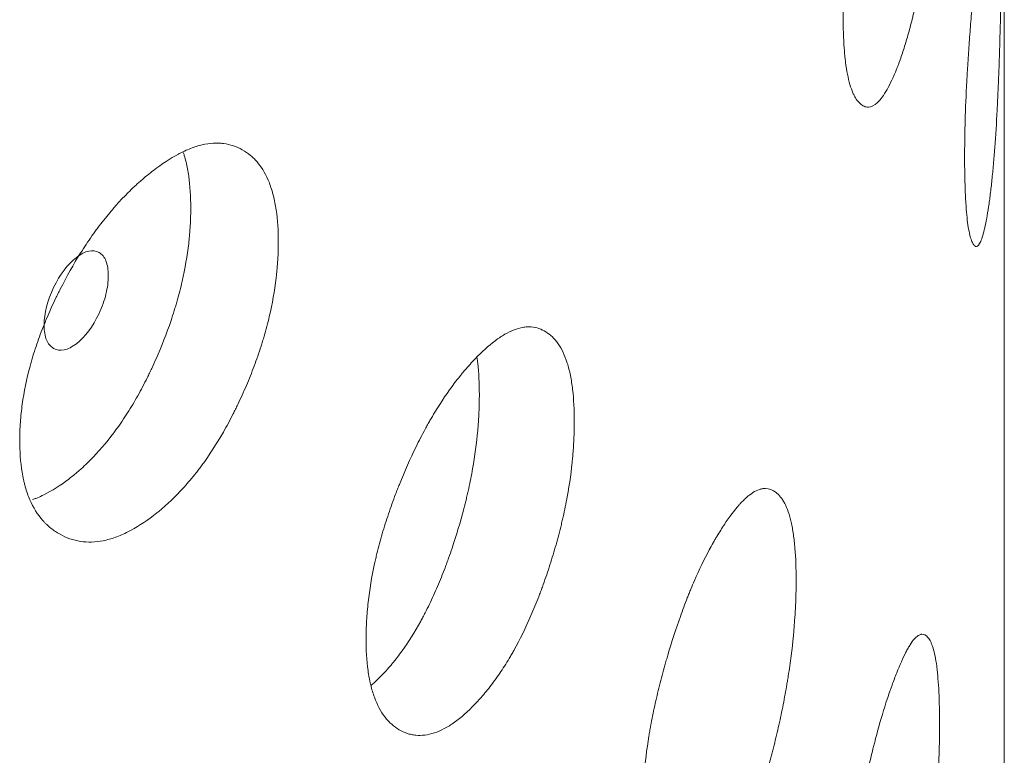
# Model space of a CAD drawing. Header units: millimetres. Extents: x 4 to 1188, y 1 to 840.
# Tile 162 of 197: x 1001.49 to 1004.15, y 228.04 to 230.03. Entities that reach past the tile are written whole.
import ezdxf

# ---------------------------------------------------------------- set-up
doc = ezdxf.new("R2010")
doc.units = ezdxf.units.MM
doc.layers.add('1', color=7, linetype='Continuous')

msp = doc.modelspace()

# ---------------------------------------------------------------- linework, layer by layer
at = {"layer": '1', "color": 154, "linetype": 'Continuous', "lineweight": 13}
msp.add_line((1004.1489, 128.8482), (1004.1489, 243.2743), dxfattribs=at)
for points, knots in [([(1003.9739, 230.6928), (1003.9739, 230.6909), (1003.9739, 230.6889), (1003.9739, 230.685), (1003.9738, 230.6791), (1003.9737, 230.6652), (1003.9735, 230.6449), (1003.9731, 230.6282), (1003.9727, 230.6155), (1003.9726, 230.6112), (1003.9723, 230.6027), (1003.9722, 230.5984), (1003.9708, 230.5596), (1003.9689, 230.5241), (1003.9649, 230.4692), (1003.9634, 230.4507), (1003.9613, 230.4271), (1003.9609, 230.4224), (1003.96, 230.4129), (1003.9587, 230.3987), (1003.9572, 230.3846), (1003.9542, 230.3564), (1003.9521, 230.3377), (1003.9487, 230.3097), (1003.9475, 230.3004), (1003.9451, 230.2819), (1003.9438, 230.2726), (1003.9412, 230.2541), (1003.9399, 230.2449), (1003.9379, 230.2311), (1003.9372, 230.2265), (1003.9358, 230.2173), (1003.9351, 230.2128), (1003.9316, 230.1902), (1003.9286, 230.1724), (1003.9194, 230.1203), (1003.9127, 230.0871), (1003.9045, 230.0515), (1003.9036, 230.0476), (1003.9018, 230.0399), (1003.899, 230.0284), (1003.8962, 230.0173), (1003.8905, 229.9956), (1003.8866, 229.9818), (1003.8786, 229.9555), (1003.8746, 229.943), (1003.8684, 229.9251), (1003.8663, 229.9193), (1003.8632, 229.9108), (1003.8621, 229.908), (1003.86, 229.9025), (1003.8589, 229.8998), (1003.8493, 229.8758), (1003.8407, 229.8572), (1003.8277, 229.8343), (1003.8233, 229.8275), (1003.8146, 229.8156), (1003.8103, 229.8107), (1003.7976, 229.7988), (1003.7873, 229.7937), (1003.7776, 229.7944), (1003.7737, 229.7951), (1003.7718, 229.7957), (1003.7662, 229.7981), (1003.7625, 229.8006), (1003.7555, 229.8071), (1003.7522, 229.8111), (1003.7473, 229.8184), (1003.7449, 229.8224), (1003.7427, 229.8268), (1003.7412, 229.8299), (1003.7404, 229.8315), (1003.7339, 229.8465), (1003.729, 229.8631), (1003.7231, 229.8932), (1003.7209, 229.9068), (1003.7191, 229.9218), (1003.7185, 229.9279), (1003.7181, 229.931), (1003.7172, 229.9405), (1003.7167, 229.947), (1003.7143, 229.9801), (1003.7132, 230.0163), (1003.7135, 230.0556), (1003.7138, 230.0716), (1003.7139, 230.0797), (1003.7147, 230.1044), (1003.7154, 230.1211), (1003.7183, 230.1723), (1003.7213, 230.2077), (1003.7258, 230.2493), (1003.7263, 230.2539), (1003.7274, 230.2632), (1003.7291, 230.2771), (1003.7308, 230.291), (1003.7345, 230.3189), (1003.7372, 230.3374), (1003.7429, 230.3745), (1003.746, 230.393), (1003.7508, 230.4209), (1003.7525, 230.4301), (1003.755, 230.4441), (1003.7559, 230.4487), (1003.7576, 230.458), (1003.7585, 230.4626), (1003.7664, 230.5039), (1003.7739, 230.5397), (1003.7857, 230.5916), (1003.7898, 230.6087), (1003.795, 230.6295), (1003.796, 230.6337), (1003.7981, 230.6419), (1003.7992, 230.646), (1003.8023, 230.658), (1003.8044, 230.6659), (1003.815, 230.7047), (1003.8236, 230.7332), (1003.8345, 230.7661), (1003.8377, 230.7757), (1003.841, 230.7851), (1003.8432, 230.7912), (1003.8443, 230.7943), (1003.8497, 230.8092), (1003.854, 230.8205), (1003.8666, 230.8523), (1003.8749, 230.871), (1003.8839, 230.8884), (1003.8849, 230.8903), (1003.8869, 230.894), (1003.8899, 230.8993), (1003.8966, 230.9105), (1003.9058, 230.923), (1003.9144, 230.9308), (1003.9202, 230.9338), (1003.9226, 230.9346), (1003.9242, 230.935), (1003.9249, 230.9351), (1003.9319, 230.9358), (1003.9375, 230.9327), (1003.9452, 230.9234), (1003.9476, 230.9196), (1003.9505, 230.9136), (1003.9511, 230.9124), (1003.9522, 230.9098), (1003.9538, 230.9057), (1003.9554, 230.9012), (1003.9603, 230.8851), (1003.9636, 230.8688), (1003.9669, 230.8437), (1003.9675, 230.8384), (1003.9687, 230.8275), (1003.9692, 230.8218), (1003.9707, 230.8043), (1003.9714, 230.7918), (1003.9733, 230.7527), (1003.9739, 230.7239), (1003.9739, 230.6928)], [0, 0, 0, 0, 0.001953, 0.001953, 0.003906, 0.007813, 0.015625, 0.023438, 0.023438, 0.027344, 0.027344, 0.03125, 0.03125, 0.0625, 0.0625, 0.078125, 0.078125, 0.082031, 0.082031, 0.085938, 0.09375, 0.09375, 0.109375, 0.109375, 0.117188, 0.117188, 0.125, 0.125, 0.132813, 0.132813, 0.136719, 0.136719, 0.140625, 0.140625, 0.15625, 0.15625, 0.1875, 0.1875, 0.191406, 0.191406, 0.195313, 0.203125, 0.203125, 0.21875, 0.21875, 0.234375, 0.234375, 0.242188, 0.242188, 0.246094, 0.246094, 0.25, 0.25, 0.28125, 0.28125, 0.296875, 0.296875, 0.3125, 0.3125, 0.34375, 0.351563, 0.351563, 0.359375, 0.359375, 0.375, 0.375, 0.390625, 0.390625, 0.398438, 0.402344, 0.402344, 0.40625, 0.40625, 0.4375, 0.4375, 0.453125, 0.457031, 0.457031, 0.460938, 0.460938, 0.46875, 0.46875, 0.5, 0.507813, 0.507813, 0.515625, 0.515625, 0.53125, 0.53125, 0.5625, 0.5625, 0.566406, 0.566406, 0.570313, 0.578125, 0.578125, 0.59375, 0.59375, 0.609375, 0.609375, 0.617188, 0.617188, 0.621094, 0.621094, 0.625, 0.625, 0.65625, 0.65625, 0.671875, 0.671875, 0.675781, 0.675781, 0.679688, 0.679688, 0.6875, 0.6875, 0.71875, 0.71875, 0.726563, 0.730469, 0.730469, 0.734375, 0.734375, 0.75, 0.75, 0.78125, 0.78125, 0.785156, 0.785156, 0.789063, 0.796875, 0.8125, 0.828125, 0.835938, 0.839844, 0.839844, 0.84375, 0.84375, 0.875, 0.875, 0.890625, 0.890625, 0.894531, 0.894531, 0.898438, 0.90625, 0.90625, 0.9375, 0.9375, 0.945313, 0.945313, 0.953125, 0.953125, 0.96875, 0.96875, 1, 1, 1, 1]), ([(1004.1418, 230.3265), (1004.1418, 230.3246), (1004.1418, 230.3226), (1004.1418, 230.3187), (1004.1417, 230.3128), (1004.1417, 230.2989), (1004.1417, 230.2786), (1004.1416, 230.2618), (1004.1415, 230.2491), (1004.1415, 230.2449), (1004.1414, 230.2363), (1004.1414, 230.232), (1004.1411, 230.1932), (1004.1407, 230.1575), (1004.1398, 230.1025), (1004.1395, 230.0838), (1004.139, 230.0602), (1004.1389, 230.0554), (1004.1387, 230.0459), (1004.1384, 230.0316), (1004.1381, 230.0174), (1004.1373, 229.9891), (1004.1368, 229.9703), (1004.136, 229.9421), (1004.1356, 229.9328), (1004.135, 229.9141), (1004.1347, 229.9048), (1004.134, 229.8862), (1004.1336, 229.8769), (1004.1331, 229.8629), (1004.1329, 229.8583), (1004.1325, 229.8491), (1004.1323, 229.8445), (1004.1313, 229.8217), (1004.1305, 229.8038), (1004.1277, 229.7512), (1004.1257, 229.7176), (1004.123, 229.6816), (1004.1227, 229.6777), (1004.1221, 229.6698), (1004.1212, 229.6582), (1004.1202, 229.647), (1004.1183, 229.625), (1004.1169, 229.611), (1004.1141, 229.5842), (1004.1126, 229.5715), (1004.1103, 229.5533), (1004.1096, 229.5473), (1004.1084, 229.5387), (1004.108, 229.5358), (1004.1072, 229.5302), (1004.1068, 229.5274), (1004.1031, 229.5028), (1004.0996, 229.4838), (1004.0943, 229.4601), (1004.0925, 229.4531), (1004.0888, 229.4407), (1004.0869, 229.4355), (1004.0814, 229.4229), (1004.0768, 229.4172), (1004.0724, 229.4173), (1004.0706, 229.4178), (1004.0697, 229.4183), (1004.0671, 229.4204), (1004.0654, 229.4226), (1004.0621, 229.4287), (1004.0605, 229.4325), (1004.0582, 229.4395), (1004.0571, 229.4434), (1004.056, 229.4477), (1004.0553, 229.4507), (1004.0549, 229.4523), (1004.0518, 229.4668), (1004.0494, 229.4832), (1004.0464, 229.5129), (1004.0454, 229.5264), (1004.0445, 229.5413), (1004.0442, 229.5473), (1004.044, 229.5504), (1004.0435, 229.5598), (1004.0433, 229.5663), (1004.0421, 229.5993), (1004.0415, 229.6354), (1004.0417, 229.6747), (1004.0418, 229.6907), (1004.0419, 229.6989), (1004.0423, 229.7235), (1004.0426, 229.7403), (1004.0441, 229.7917), (1004.0456, 229.8273), (1004.0478, 229.8691), (1004.0481, 229.8738), (1004.0486, 229.8832), (1004.0494, 229.8972), (1004.0503, 229.9112), (1004.0521, 229.9392), (1004.0534, 229.9579), (1004.0561, 229.9954), (1004.0576, 230.0141), (1004.0599, 230.0422), (1004.0607, 230.0516), (1004.0619, 230.0657), (1004.0623, 230.0703), (1004.0631, 230.0797), (1004.0635, 230.0844), (1004.0673, 230.1262), (1004.0707, 230.1624), (1004.0761, 230.2151), (1004.0779, 230.2323), (1004.0802, 230.2535), (1004.0807, 230.2577), (1004.0816, 230.266), (1004.0821, 230.2702), (1004.0835, 230.2824), (1004.0844, 230.2904), (1004.089, 230.3298), (1004.0926, 230.3588), (1004.0971, 230.3923), (1004.0984, 230.4021), (1004.0997, 230.4117), (1004.1006, 230.4179), (1004.101, 230.421), (1004.1032, 230.4363), (1004.1048, 230.4478), (1004.1097, 230.4804), (1004.1128, 230.4995), (1004.116, 230.5174), (1004.1163, 230.5194), (1004.117, 230.5232), (1004.1181, 230.5286), (1004.1204, 230.5402), (1004.1235, 230.5532), (1004.1262, 230.5615), (1004.128, 230.5648), (1004.1287, 230.5657), (1004.1292, 230.5661), (1004.1294, 230.5663), (1004.1315, 230.5674), (1004.133, 230.5646), (1004.1351, 230.5557), (1004.1357, 230.5519), (1004.1364, 230.5461), (1004.1366, 230.5449), (1004.1368, 230.5424), (1004.1373, 230.5384), (1004.1376, 230.534), (1004.1388, 230.5181), (1004.1396, 230.5019), (1004.1403, 230.477), (1004.1404, 230.4718), (1004.1407, 230.4609), (1004.1408, 230.4552), (1004.1411, 230.4378), (1004.1413, 230.4254), (1004.1416, 230.3863), (1004.1418, 230.3576), (1004.1418, 230.3265)], [0, 0, 0, 0, 0.001953, 0.001953, 0.003906, 0.007812, 0.015625, 0.023437, 0.023437, 0.027344, 0.027344, 0.03125, 0.03125, 0.0625, 0.0625, 0.078125, 0.078125, 0.082031, 0.082031, 0.085937, 0.09375, 0.09375, 0.109375, 0.109375, 0.117187, 0.117187, 0.125, 0.125, 0.132812, 0.132812, 0.136719, 0.136719, 0.140625, 0.140625, 0.15625, 0.15625, 0.1875, 0.1875, 0.191406, 0.191406, 0.195312, 0.203125, 0.203125, 0.21875, 0.21875, 0.234375, 0.234375, 0.242187, 0.242187, 0.246094, 0.246094, 0.25, 0.25, 0.28125, 0.28125, 0.296875, 0.296875, 0.3125, 0.3125, 0.34375, 0.351562, 0.351562, 0.359375, 0.359375, 0.375, 0.375, 0.390625, 0.390625, 0.398437, 0.402344, 0.402344, 0.40625, 0.40625, 0.4375, 0.4375, 0.453125, 0.457031, 0.457031, 0.460937, 0.460937, 0.46875, 0.46875, 0.5, 0.507812, 0.507812, 0.515625, 0.515625, 0.53125, 0.53125, 0.5625, 0.5625, 0.566406, 0.566406, 0.570312, 0.578125, 0.578125, 0.59375, 0.59375, 0.609375, 0.609375, 0.617187, 0.617187, 0.621094, 0.621094, 0.625, 0.625, 0.65625, 0.65625, 0.671875, 0.671875, 0.675781, 0.675781, 0.679687, 0.679687, 0.6875, 0.6875, 0.71875, 0.71875, 0.726562, 0.730469, 0.730469, 0.734375, 0.734375, 0.75, 0.75, 0.78125, 0.78125, 0.785156, 0.785156, 0.789062, 0.796875, 0.8125, 0.828125, 0.835937, 0.839844, 0.839844, 0.84375, 0.84375, 0.875, 0.875, 0.890625, 0.890625, 0.894531, 0.894531, 0.898437, 0.90625, 0.90625, 0.9375, 0.9375, 0.945312, 0.945312, 0.953125, 0.953125, 0.96875, 0.96875, 1, 1, 1, 1]), ([(1002.1866, 229.4295), (1002.1866, 229.4275), (1002.1866, 229.4256), (1002.1866, 229.4216), (1002.1866, 229.4157), (1002.1862, 229.4019), (1002.1854, 229.3817), (1002.1841, 229.3652), (1002.183, 229.3527), (1002.1826, 229.3485), (1002.1817, 229.3401), (1002.1813, 229.3359), (1002.1767, 229.2979), (1002.1706, 229.2633), (1002.1581, 229.2105), (1002.1534, 229.1926), (1002.1469, 229.1702), (1002.1455, 229.1656), (1002.1428, 229.1566), (1002.1385, 229.1431), (1002.1341, 229.1297), (1002.1248, 229.103), (1002.1182, 229.0854), (1002.1077, 229.0591), (1002.104, 229.0504), (1002.0967, 229.0331), (1002.0929, 229.0244), (1002.0851, 229.0072), (1002.0811, 228.9986), (1002.075, 228.9858), (1002.0729, 228.9816), (1002.0688, 228.9731), (1002.0667, 228.9689), (1002.0561, 228.948), (1002.0473, 228.9317), (1002.0201, 228.8841), (1002.0008, 228.8541), (1001.9774, 228.8224), (1001.9748, 228.8189), (1001.9696, 228.812), (1001.9617, 228.8018), (1001.9537, 228.7921), (1001.9377, 228.7731), (1001.9269, 228.7611), (1001.9049, 228.7385), (1001.8938, 228.7278), (1001.8769, 228.7128), (1001.8713, 228.7079), (1001.8627, 228.7008), (1001.8599, 228.6985), (1001.8541, 228.694), (1001.8513, 228.6917), (1001.8256, 228.6721), (1001.8028, 228.6574), (1001.7689, 228.6402), (1001.7576, 228.6353), (1001.7351, 228.6273), (1001.7241, 228.6242), (1001.6918, 228.6179), (1001.6662, 228.6172), (1001.642, 228.622), (1001.6325, 228.6244), (1001.6278, 228.6258), (1001.6139, 228.6307), (1001.6051, 228.6347), (1001.5881, 228.6441), (1001.5799, 228.6495), (1001.5682, 228.6589), (1001.5625, 228.6638), (1001.5571, 228.6692), (1001.5535, 228.673), (1001.5517, 228.6749), (1001.5361, 228.6926), (1001.5244, 228.7112), (1001.5104, 228.7438), (1001.5053, 228.7583), (1001.5011, 228.774), (1001.4995, 228.7804), (1001.4987, 228.7836), (1001.4966, 228.7935), (1001.4953, 228.8002), (1001.4897, 228.8343), (1001.4871, 228.8709), (1001.4879, 228.9101), (1001.4885, 228.926), (1001.4889, 228.9341), (1001.4906, 228.9584), (1001.4923, 228.9748), (1001.4992, 229.0248), (1001.5061, 229.059), (1001.5169, 229.0987), (1001.5181, 229.1031), (1001.5207, 229.112), (1001.5246, 229.1252), (1001.5288, 229.1384), (1001.5376, 229.1647), (1001.544, 229.1821), (1001.5577, 229.2168), (1001.565, 229.2341), (1001.5767, 229.2599), (1001.5807, 229.2684), (1001.5869, 229.2813), (1001.589, 229.2856), (1001.5932, 229.2941), (1001.5953, 229.2983), (1001.6146, 229.3364), (1001.6328, 229.369), (1001.6622, 229.4158), (1001.6723, 229.4311), (1001.6854, 229.4498), (1001.688, 229.4534), (1001.6933, 229.4607), (1001.696, 229.4644), (1001.7039, 229.4751), (1001.7093, 229.482), (1001.7362, 229.5162), (1001.7583, 229.5409), (1001.7865, 229.569), (1001.7951, 229.5772), (1001.8036, 229.5851), (1001.8094, 229.5903), (1001.8122, 229.5928), (1001.8266, 229.6054), (1001.838, 229.6147), (1001.8721, 229.6408), (1001.8945, 229.6557), (1001.9196, 229.6689), (1001.9223, 229.6704), (1001.9278, 229.6731), (1001.9361, 229.6771), (1001.9549, 229.6851), (1001.981, 229.6933), (1002.0058, 229.697), (1002.0225, 229.6972), (1002.0296, 229.6968), (1002.0342, 229.6965), (1002.0365, 229.6962), (1002.0571, 229.6935), (1002.0739, 229.6877), (1002.0971, 229.6746), (1002.1045, 229.6695), (1002.1134, 229.6621), (1002.1151, 229.6606), (1002.1185, 229.6574), (1002.1236, 229.6525), (1002.1284, 229.6473), (1002.1437, 229.6286), (1002.1541, 229.6106), (1002.1645, 229.5839), (1002.1664, 229.5783), (1002.1701, 229.5668), (1002.1718, 229.5608), (1002.1764, 229.5425), (1002.1789, 229.5297), (1002.1848, 229.4896), (1002.1866, 229.4605), (1002.1866, 229.4295)], [0, 0, 0, 0, 0.001953, 0.001953, 0.003906, 0.007812, 0.015625, 0.023437, 0.023437, 0.027344, 0.027344, 0.03125, 0.03125, 0.0625, 0.0625, 0.078125, 0.078125, 0.082031, 0.082031, 0.085937, 0.09375, 0.09375, 0.109375, 0.109375, 0.117187, 0.117187, 0.125, 0.125, 0.132812, 0.132812, 0.136719, 0.136719, 0.140625, 0.140625, 0.15625, 0.15625, 0.1875, 0.1875, 0.191406, 0.191406, 0.195312, 0.203125, 0.203125, 0.21875, 0.21875, 0.234375, 0.234375, 0.242187, 0.242187, 0.246094, 0.246094, 0.25, 0.25, 0.28125, 0.28125, 0.296875, 0.296875, 0.3125, 0.3125, 0.34375, 0.351562, 0.351562, 0.359375, 0.359375, 0.375, 0.375, 0.390625, 0.390625, 0.398437, 0.402344, 0.402344, 0.40625, 0.40625, 0.4375, 0.4375, 0.453125, 0.457031, 0.457031, 0.460937, 0.460937, 0.46875, 0.46875, 0.5, 0.507812, 0.507812, 0.515625, 0.515625, 0.53125, 0.53125, 0.5625, 0.5625, 0.566406, 0.566406, 0.570312, 0.578125, 0.578125, 0.59375, 0.59375, 0.609375, 0.609375, 0.617188, 0.617188, 0.621094, 0.621094, 0.625, 0.625, 0.65625, 0.65625, 0.671875, 0.671875, 0.675781, 0.675781, 0.679688, 0.679688, 0.6875, 0.6875, 0.71875, 0.71875, 0.726563, 0.730469, 0.730469, 0.734375, 0.734375, 0.75, 0.75, 0.78125, 0.78125, 0.785156, 0.785156, 0.789063, 0.796875, 0.8125, 0.828125, 0.835938, 0.839844, 0.839844, 0.84375, 0.84375, 0.875, 0.875, 0.890625, 0.890625, 0.894531, 0.894531, 0.898438, 0.90625, 0.90625, 0.9375, 0.9375, 0.945313, 0.945313, 0.953125, 0.953125, 0.96875, 0.96875, 1, 1, 1, 1]), ([(1001.9299, 229.6721), (1001.9308, 229.6694), (1001.9317, 229.6666), (1001.9343, 229.6581), (1001.9358, 229.6521), (1001.9402, 229.6339), (1001.9426, 229.6212), (1001.9482, 229.5813), (1001.95, 229.5526), (1001.95, 229.5219)], [0, 0, 0, 0, 0.064671, 0.064671, 0.19829, 0.19829, 0.465526, 0.465526, 1, 1, 1, 1]), ([(1001.95, 229.5219), (1001.95, 229.52), (1001.95, 229.518), (1001.95, 229.5142), (1001.9499, 229.5083), (1001.9496, 229.4947), (1001.9488, 229.4748), (1001.9476, 229.4586), (1001.9465, 229.4462), (1001.9461, 229.4421), (1001.9453, 229.4338), (1001.9449, 229.4296), (1001.9406, 229.3922), (1001.9347, 229.3581), (1001.9228, 229.306), (1001.9183, 229.2885), (1001.912, 229.2663), (1001.9107, 229.2618), (1001.9081, 229.2529), (1001.904, 229.2396), (1001.8997, 229.2263), (1001.8848, 229.1823), (1001.8712, 229.1477), (1001.8524, 229.1049), (1001.8485, 229.0964), (1001.8426, 229.0837), (1001.8406, 229.0795), (1001.8365, 229.0711), (1001.8345, 229.0669), (1001.8242, 229.0461), (1001.8072, 229.0137), (1001.7842, 228.9751), (1001.7673, 228.9493), (1001.7598, 228.9384), (1001.7548, 228.9313), (1001.7523, 228.9277), (1001.7294, 228.8961), (1001.7083, 228.871), (1001.6759, 228.8372), (1001.6621, 228.8239), (1001.6482, 228.8117), (1001.6426, 228.8068), (1001.6398, 228.8045), (1001.6313, 228.7975), (1001.6257, 228.793), (1001.5975, 228.7714), (1001.5751, 228.7571), (1001.5471, 228.7432), (1001.5415, 228.7407), (1001.5331, 228.7372), (1001.5303, 228.736), (1001.5258, 228.7343), (1001.524, 228.7337), (1001.5223, 228.7331)], [0, 0, 0, 0, 0.006611, 0.006611, 0.013222, 0.026444, 0.052888, 0.079331, 0.079331, 0.092553, 0.092553, 0.105775, 0.105775, 0.211551, 0.211551, 0.264438, 0.264438, 0.27766, 0.27766, 0.290882, 0.317326, 0.317326, 0.423101, 0.423101, 0.449545, 0.449545, 0.462767, 0.462767, 0.475989, 0.475989, 0.528877, 0.581764, 0.608208, 0.62143, 0.62143, 0.634652, 0.634652, 0.740427, 0.740427, 0.793315, 0.806537, 0.806537, 0.819759, 0.819759, 0.846203, 0.846203, 0.951978, 0.951978, 0.978422, 0.978422, 0.991644, 0.991644, 1, 1, 1, 1]), ([(1001.5536, 229.2049), (1001.5536, 229.1888), (1001.5557, 229.1755), (1001.5643, 229.1546), (1001.5706, 229.147), (1001.5879, 229.1371), (1001.5974, 229.1357), (1001.618, 229.1399), (1001.629, 229.1455), (1001.6651, 229.1733), (1001.6853, 229.2005), (1001.7105, 229.2545), (1001.7167, 229.272), (1001.723, 229.2976), (1001.7245, 229.3059), (1001.7266, 229.3224), (1001.7271, 229.3304), (1001.7271, 229.3547), (1001.725, 229.368), (1001.7188, 229.3837), (1001.7162, 229.3882), (1001.71, 229.3958), (1001.7064, 229.3988), (1001.6937, 229.4061), (1001.6844, 229.4074), (1001.6641, 229.403), (1001.6532, 229.3974), (1001.6171, 229.3694), (1001.5963, 229.3421), (1001.5624, 229.2711), (1001.5537, 229.237), (1001.5536, 229.2049)], [0, 0, 0, 0, 0.0625, 0.0625, 0.125, 0.125, 0.1875, 0.1875, 0.25, 0.25, 0.375, 0.375, 0.4375, 0.4375, 0.46875, 0.46875, 0.5, 0.5, 0.5625, 0.5625, 0.59375, 0.59375, 0.625, 0.625, 0.6875, 0.6875, 0.75, 0.75, 0.875, 0.875, 1, 1, 1, 1]), ([(1002.9867, 228.9442), (1002.9867, 228.9422), (1002.9867, 228.9403), (1002.9867, 228.9364), (1002.9866, 228.9305), (1002.9864, 228.9166), (1002.9857, 228.8964), (1002.9847, 228.8798), (1002.9838, 228.8672), (1002.9835, 228.8629), (1002.9828, 228.8545), (1002.9824, 228.8502), (1002.9789, 228.8119), (1002.9741, 228.7769), (1002.9643, 228.7231), (1002.9606, 228.705), (1002.9554, 228.682), (1002.9544, 228.6774), (1002.9522, 228.6682), (1002.9489, 228.6544), (1002.9453, 228.6406), (1002.938, 228.6133), (1002.9328, 228.5952), (1002.9245, 228.5682), (1002.9217, 228.5592), (1002.9158, 228.5413), (1002.9128, 228.5324), (1002.9067, 228.5146), (1002.9035, 228.5057), (1002.8987, 228.4925), (1002.8971, 228.4881), (1002.8938, 228.4793), (1002.8921, 228.475), (1002.8837, 228.4533), (1002.8768, 228.4364), (1002.8552, 228.3868), (1002.8398, 228.3553), (1002.8212, 228.3219), (1002.8191, 228.3183), (1002.8149, 228.311), (1002.8086, 228.3003), (1002.8023, 228.2899), (1002.7894, 228.2698), (1002.7808, 228.257), (1002.7632, 228.2328), (1002.7542, 228.2213), (1002.7407, 228.205), (1002.7361, 228.1997), (1002.7293, 228.1921), (1002.727, 228.1895), (1002.7224, 228.1846), (1002.7201, 228.1821), (1002.6994, 228.1606), (1002.681, 228.1442), (1002.6535, 228.1246), (1002.6444, 228.1189), (1002.6261, 228.1092), (1002.6172, 228.1053), (1002.591, 228.0966), (1002.5701, 228.094), (1002.5504, 228.0971), (1002.5426, 228.0988), (1002.5388, 228.0998), (1002.5275, 228.1037), (1002.5202, 228.107), (1002.5063, 228.1152), (1002.4996, 228.12), (1002.49, 228.1285), (1002.4854, 228.133), (1002.4809, 228.1381), (1002.4779, 228.1415), (1002.4765, 228.1433), (1002.4637, 228.1598), (1002.4541, 228.1776), (1002.4426, 228.2092), (1002.4384, 228.2233), (1002.4349, 228.2387), (1002.4336, 228.245), (1002.433, 228.2482), (1002.4312, 228.2578), (1002.4301, 228.2644), (1002.4255, 228.2981), (1002.4234, 228.3346), (1002.424, 228.3738), (1002.4245, 228.3898), (1002.4248, 228.3979), (1002.4263, 228.4223), (1002.4277, 228.4389), (1002.4333, 228.4894), (1002.4391, 228.5241), (1002.4479, 228.5646), (1002.4489, 228.5691), (1002.451, 228.5781), (1002.4542, 228.5916), (1002.4577, 228.6051), (1002.4649, 228.632), (1002.4701, 228.6499), (1002.4814, 228.6857), (1002.4874, 228.7035), (1002.497, 228.7301), (1002.5003, 228.739), (1002.5053, 228.7523), (1002.507, 228.7567), (1002.5105, 228.7656), (1002.5122, 228.77), (1002.528, 228.8094), (1002.5429, 228.8434), (1002.5669, 228.8924), (1002.5751, 228.9084), (1002.5858, 228.928), (1002.5879, 228.9319), (1002.5922, 228.9396), (1002.5944, 228.9434), (1002.6008, 228.9547), (1002.6052, 228.962), (1002.6271, 228.9981), (1002.645, 229.0245), (1002.6678, 229.0546), (1002.6747, 229.0635), (1002.6816, 229.072), (1002.6863, 229.0776), (1002.6886, 229.0803), (1002.7002, 229.0939), (1002.7094, 229.1041), (1002.7368, 229.1327), (1002.7548, 229.1492), (1002.7749, 229.1643), (1002.7771, 229.1659), (1002.7815, 229.1691), (1002.7881, 229.1736), (1002.8032, 229.183), (1002.824, 229.1931), (1002.8438, 229.1986), (1002.8571, 229.2001), (1002.8627, 229.2002), (1002.8664, 229.2001), (1002.8682, 229.2001), (1002.8846, 229.1989), (1002.8978, 229.1942), (1002.9162, 229.1828), (1002.9221, 229.1783), (1002.929, 229.1715), (1002.9304, 229.1701), (1002.9331, 229.1672), (1002.9371, 229.1627), (1002.9409, 229.1578), (1002.9529, 229.1403), (1002.9611, 229.123), (1002.9693, 229.097), (1002.9708, 229.0916), (1002.9737, 229.0803), (1002.975, 229.0745), (1002.9786, 229.0565), (1002.9806, 229.0439), (1002.9852, 229.0042), (1002.9867, 228.9753), (1002.9867, 228.9442)], [0, 0, 0, 0, 0.001953, 0.001953, 0.003906, 0.007812, 0.015625, 0.023437, 0.023437, 0.027344, 0.027344, 0.03125, 0.03125, 0.0625, 0.0625, 0.078125, 0.078125, 0.082031, 0.082031, 0.085937, 0.09375, 0.09375, 0.109375, 0.109375, 0.117187, 0.117187, 0.125, 0.125, 0.132812, 0.132812, 0.136719, 0.136719, 0.140625, 0.140625, 0.15625, 0.15625, 0.1875, 0.1875, 0.191406, 0.191406, 0.195312, 0.203125, 0.203125, 0.21875, 0.21875, 0.234375, 0.234375, 0.242187, 0.242187, 0.246094, 0.246094, 0.25, 0.25, 0.28125, 0.28125, 0.296875, 0.296875, 0.3125, 0.3125, 0.34375, 0.351562, 0.351562, 0.359375, 0.359375, 0.375, 0.375, 0.390625, 0.390625, 0.398437, 0.402344, 0.402344, 0.40625, 0.40625, 0.4375, 0.4375, 0.453125, 0.457031, 0.457031, 0.460937, 0.460937, 0.46875, 0.46875, 0.5, 0.507812, 0.507812, 0.515625, 0.515625, 0.53125, 0.53125, 0.5625, 0.5625, 0.566406, 0.566406, 0.570312, 0.578125, 0.578125, 0.59375, 0.59375, 0.609375, 0.609375, 0.617187, 0.617187, 0.621094, 0.621094, 0.625, 0.625, 0.65625, 0.65625, 0.671875, 0.671875, 0.675781, 0.675781, 0.679687, 0.679687, 0.6875, 0.6875, 0.71875, 0.71875, 0.726562, 0.730469, 0.730469, 0.734375, 0.734375, 0.75, 0.75, 0.78125, 0.78125, 0.785156, 0.785156, 0.789062, 0.796875, 0.8125, 0.828125, 0.835937, 0.839844, 0.839844, 0.84375, 0.84375, 0.875, 0.875, 0.890625, 0.890625, 0.894531, 0.894531, 0.898437, 0.90625, 0.90625, 0.9375, 0.9375, 0.945312, 0.945312, 0.953125, 0.953125, 0.96875, 0.96875, 1, 1, 1, 1]), ([(1002.7239, 229.1165), (1002.7246, 229.1118), (1002.7251, 229.1071), (1002.7286, 229.0759), (1002.73, 229.0473), (1002.73, 229.0167)], [0, 0, 0, 0, 0.155049, 0.155049, 1, 1, 1, 1]), ([(1002.73, 229.0167), (1002.73, 229.0147), (1002.73, 229.0128), (1002.73, 229.0089), (1002.7299, 229.0031), (1002.7297, 228.9894), (1002.7291, 228.9695), (1002.7281, 228.9532), (1002.7273, 228.9407), (1002.727, 228.9366), (1002.7264, 228.9282), (1002.726, 228.924), (1002.7226, 228.8863), (1002.718, 228.8518), (1002.7087, 228.7988), (1002.7052, 228.7809), (1002.7002, 228.7583), (1002.6992, 228.7538), (1002.6971, 228.7447), (1002.6939, 228.731), (1002.6905, 228.7175), (1002.6788, 228.6724), (1002.6681, 228.6367), (1002.6532, 228.5927), (1002.6501, 228.5839), (1002.6454, 228.5707), (1002.6438, 228.5663), (1002.6406, 228.5576), (1002.639, 228.5533), (1002.6308, 228.5318), (1002.6173, 228.4981), (1002.5991, 228.4579), (1002.5856, 228.4308), (1002.5797, 228.4194), (1002.5757, 228.4119), (1002.5736, 228.4082), (1002.5554, 228.3749), (1002.5386, 228.3482), (1002.5125, 228.3121), (1002.5015, 228.2978), (1002.4903, 228.2845), (1002.4858, 228.2793), (1002.4835, 228.2767), (1002.4767, 228.2691), (1002.4722, 228.2642), (1002.4577, 228.2492), (1002.4478, 228.2397), (1002.4379, 228.2311)], [0, 0, 0, 0, 0.007312, 0.007312, 0.014623, 0.029247, 0.058493, 0.08774, 0.08774, 0.102363, 0.102363, 0.116986, 0.116986, 0.233973, 0.233973, 0.292466, 0.292466, 0.307089, 0.307089, 0.321713, 0.350959, 0.350959, 0.467946, 0.467946, 0.497192, 0.497192, 0.511816, 0.511816, 0.526439, 0.526439, 0.584932, 0.643425, 0.672672, 0.687295, 0.687295, 0.701919, 0.701919, 0.818905, 0.818905, 0.877398, 0.892022, 0.892022, 0.906645, 0.906645, 0.935891, 0.935891, 1, 1, 1, 1]), ([(1003.5863, 228.5155), (1003.5863, 228.5135), (1003.5863, 228.5116), (1003.5863, 228.5077), (1003.5863, 228.5018), (1003.5861, 228.4879), (1003.5856, 228.4676), (1003.5849, 228.4509), (1003.5843, 228.4383), (1003.5841, 228.434), (1003.5836, 228.4255), (1003.5833, 228.4212), (1003.5808, 228.3826), (1003.5774, 228.3473), (1003.5705, 228.2929), (1003.5679, 228.2745), (1003.5642, 228.2512), (1003.5635, 228.2465), (1003.5619, 228.2371), (1003.5595, 228.2231), (1003.557, 228.2091), (1003.5518, 228.1812), (1003.5481, 228.1628), (1003.5422, 228.1352), (1003.5402, 228.126), (1003.536, 228.1077), (1003.5339, 228.0986), (1003.5295, 228.0804), (1003.5272, 228.0713), (1003.5237, 228.0577), (1003.5226, 228.0532), (1003.5202, 228.0442), (1003.519, 228.0397), (1003.513, 228.0175), (1003.508, 228.0001), (1003.4924, 227.949), (1003.4813, 227.9165), (1003.4677, 227.8818), (1003.4662, 227.8779), (1003.4632, 227.8704), (1003.4586, 227.8592), (1003.454, 227.8484), (1003.4446, 227.8274), (1003.4383, 227.814), (1003.4254, 227.7885), (1003.4188, 227.7764), (1003.4089, 227.7592), (1003.4055, 227.7536), (1003.4004, 227.7454), (1003.3987, 227.7428), (1003.3954, 227.7375), (1003.3937, 227.7349), (1003.3784, 227.7119), (1003.3647, 227.6942), (1003.3443, 227.6726), (1003.3375, 227.6663), (1003.3238, 227.6553), (1003.3172, 227.6508), (1003.2975, 227.6402), (1003.2818, 227.6362), (1003.2669, 227.6379), (1003.261, 227.639), (1003.2581, 227.6398), (1003.2496, 227.6428), (1003.2441, 227.6456), (1003.2335, 227.6528), (1003.2284, 227.6572), (1003.2212, 227.665), (1003.2176, 227.6692), (1003.2142, 227.6739), (1003.212, 227.6771), (1003.2108, 227.6788), (1003.2011, 227.6944), (1003.1938, 227.7115), (1003.185, 227.7422), (1003.1817, 227.7561), (1003.1791, 227.7712), (1003.1781, 227.7774), (1003.1776, 227.7806), (1003.1762, 227.7901), (1003.1754, 227.7966), (1003.1719, 227.83), (1003.1703, 227.8663), (1003.1708, 227.9056), (1003.1711, 227.9215), (1003.1714, 227.9297), (1003.1725, 227.9542), (1003.1735, 227.9709), (1003.1779, 228.0218), (1003.1823, 228.0569), (1003.189, 228.098), (1003.1898, 228.1026), (1003.1914, 228.1118), (1003.1938, 228.1255), (1003.1965, 228.1393), (1003.202, 228.1667), (1003.206, 228.185), (1003.2146, 228.2215), (1003.2192, 228.2397), (1003.2265, 228.2671), (1003.2289, 228.2762), (1003.2328, 228.2898), (1003.2341, 228.2944), (1003.2367, 228.3035), (1003.238, 228.308), (1003.25, 228.3486), (1003.2613, 228.3836), (1003.2793, 228.4343), (1003.2856, 228.4509), (1003.2936, 228.4713), (1003.2952, 228.4753), (1003.2984, 228.4833), (1003.3, 228.4872), (1003.3049, 228.499), (1003.3081, 228.5067), (1003.3245, 228.5443), (1003.3379, 228.572), (1003.3549, 228.6037), (1003.36, 228.613), (1003.3652, 228.622), (1003.3686, 228.6279), (1003.3704, 228.6309), (1003.3789, 228.6453), (1003.3857, 228.6561), (1003.406, 228.6866), (1003.4193, 228.7044), (1003.434, 228.7209), (1003.4356, 228.7227), (1003.4388, 228.7261), (1003.4437, 228.7311), (1003.4547, 228.7416), (1003.4698, 228.7531), (1003.4841, 228.76), (1003.4938, 228.7624), (1003.4978, 228.7629), (1003.5005, 228.7631), (1003.5018, 228.7632), (1003.5136, 228.7631), (1003.5231, 228.7594), (1003.5363, 228.7493), (1003.5405, 228.7451), (1003.5454, 228.7388), (1003.5464, 228.7375), (1003.5483, 228.7348), (1003.5512, 228.7306), (1003.5539, 228.7259), (1003.5625, 228.7092), (1003.5682, 228.6925), (1003.574, 228.6671), (1003.5751, 228.6618), (1003.5771, 228.6507), (1003.5781, 228.645), (1003.5806, 228.6273), (1003.582, 228.6148), (1003.5853, 228.5754), (1003.5863, 228.5466), (1003.5863, 228.5155)], [0, 0, 0, 0, 0.001953, 0.001953, 0.003906, 0.007813, 0.015625, 0.023438, 0.023438, 0.027344, 0.027344, 0.03125, 0.03125, 0.0625, 0.0625, 0.078125, 0.078125, 0.082031, 0.082031, 0.085938, 0.09375, 0.09375, 0.109375, 0.109375, 0.117188, 0.117188, 0.125, 0.125, 0.132813, 0.132813, 0.136719, 0.136719, 0.140625, 0.140625, 0.15625, 0.15625, 0.1875, 0.1875, 0.191406, 0.191406, 0.195313, 0.203125, 0.203125, 0.21875, 0.21875, 0.234375, 0.234375, 0.242188, 0.242188, 0.246094, 0.246094, 0.25, 0.25, 0.28125, 0.28125, 0.296875, 0.296875, 0.3125, 0.3125, 0.34375, 0.351563, 0.351563, 0.359375, 0.359375, 0.375, 0.375, 0.390625, 0.390625, 0.398438, 0.402344, 0.402344, 0.40625, 0.40625, 0.4375, 0.4375, 0.453125, 0.457031, 0.457031, 0.460938, 0.460938, 0.46875, 0.46875, 0.5, 0.507813, 0.507813, 0.515625, 0.515625, 0.53125, 0.53125, 0.5625, 0.5625, 0.566406, 0.566406, 0.570313, 0.578125, 0.578125, 0.59375, 0.59375, 0.609375, 0.609375, 0.617188, 0.617188, 0.621094, 0.621094, 0.625, 0.625, 0.65625, 0.65625, 0.671875, 0.671875, 0.675781, 0.675781, 0.679688, 0.679688, 0.6875, 0.6875, 0.71875, 0.71875, 0.726563, 0.730469, 0.730469, 0.734375, 0.734375, 0.75, 0.75, 0.78125, 0.78125, 0.785156, 0.785156, 0.789063, 0.796875, 0.8125, 0.828125, 0.835938, 0.839844, 0.839844, 0.84375, 0.84375, 0.875, 0.875, 0.890625, 0.890625, 0.894531, 0.894531, 0.898438, 0.90625, 0.90625, 0.9375, 0.9375, 0.945313, 0.945313, 0.953125, 0.953125, 0.96875, 0.96875, 1, 1, 1, 1]), ([(1003.9739, 228.1267), (1003.9739, 228.1248), (1003.9739, 228.1228), (1003.9739, 228.1189), (1003.9738, 228.113), (1003.9737, 228.0991), (1003.9735, 228.0788), (1003.9731, 228.0621), (1003.9727, 228.0494), (1003.9726, 228.0451), (1003.9723, 228.0366), (1003.9722, 228.0323), (1003.9708, 227.9935), (1003.9689, 227.958), (1003.9649, 227.9031), (1003.9634, 227.8845), (1003.9613, 227.861), (1003.9609, 227.8562), (1003.96, 227.8468), (1003.9587, 227.8326), (1003.9572, 227.8185), (1003.9542, 227.7903), (1003.9521, 227.7715), (1003.9487, 227.7436), (1003.9475, 227.7343), (1003.9451, 227.7157), (1003.9438, 227.7065), (1003.9412, 227.688), (1003.9399, 227.6788), (1003.9379, 227.6649), (1003.9372, 227.6603), (1003.9358, 227.6512), (1003.9351, 227.6467), (1003.9316, 227.6241), (1003.9286, 227.6063), (1003.9194, 227.5542), (1003.9127, 227.521), (1003.9045, 227.4854), (1003.9036, 227.4815), (1003.9018, 227.4737), (1003.899, 227.4622), (1003.8962, 227.4512), (1003.8905, 227.4295), (1003.8866, 227.4157), (1003.8786, 227.3894), (1003.8746, 227.3769), (1003.8684, 227.359), (1003.8663, 227.3532), (1003.8632, 227.3447), (1003.8621, 227.3419), (1003.86, 227.3364), (1003.8589, 227.3336), (1003.8493, 227.3096), (1003.8407, 227.2911), (1003.8277, 227.2682), (1003.8233, 227.2613), (1003.8146, 227.2495), (1003.8103, 227.2445), (1003.7976, 227.2326), (1003.7873, 227.2275), (1003.7776, 227.2282), (1003.7737, 227.229), (1003.7718, 227.2296), (1003.7662, 227.232), (1003.7625, 227.2345), (1003.7555, 227.2409), (1003.7522, 227.245), (1003.7473, 227.2523), (1003.7449, 227.2562), (1003.7427, 227.2607), (1003.7412, 227.2638), (1003.7404, 227.2654), (1003.7339, 227.2804), (1003.729, 227.297), (1003.7231, 227.3271), (1003.7209, 227.3407), (1003.7191, 227.3557), (1003.7185, 227.3618), (1003.7181, 227.3649), (1003.7172, 227.3744), (1003.7167, 227.3809), (1003.7143, 227.414), (1003.7132, 227.4501), (1003.7135, 227.4895), (1003.7138, 227.5055), (1003.7139, 227.5136), (1003.7147, 227.5382), (1003.7154, 227.555), (1003.7183, 227.6062), (1003.7213, 227.6416), (1003.7258, 227.6832), (1003.7263, 227.6878), (1003.7274, 227.6971), (1003.7291, 227.711), (1003.7308, 227.7249), (1003.7345, 227.7527), (1003.7372, 227.7713), (1003.7429, 227.8084), (1003.746, 227.8269), (1003.7508, 227.8547), (1003.7525, 227.864), (1003.755, 227.8779), (1003.7559, 227.8826), (1003.7576, 227.8918), (1003.7585, 227.8964), (1003.7664, 227.9378), (1003.7739, 227.9736), (1003.7857, 228.0255), (1003.7898, 228.0425), (1003.795, 228.0634), (1003.796, 228.0676), (1003.7981, 228.0758), (1003.7992, 228.0798), (1003.8023, 228.0919), (1003.8044, 228.0998), (1003.815, 228.1385), (1003.8236, 228.1671), (1003.8345, 228.1999), (1003.8377, 228.2096), (1003.841, 228.2189), (1003.8432, 228.2251), (1003.8443, 228.2281), (1003.8497, 228.2431), (1003.854, 228.2543), (1003.8666, 228.2862), (1003.8749, 228.3049), (1003.8839, 228.3223), (1003.8849, 228.3242), (1003.8869, 228.3279), (1003.8899, 228.3332), (1003.8966, 228.3444), (1003.9058, 228.3569), (1003.9144, 228.3647), (1003.9202, 228.3677), (1003.9226, 228.3685), (1003.9242, 228.3689), (1003.9249, 228.369), (1003.9319, 228.3697), (1003.9375, 228.3666), (1003.9452, 228.3573), (1003.9476, 228.3534), (1003.9505, 228.3475), (1003.9511, 228.3462), (1003.9522, 228.3436), (1003.9538, 228.3396), (1003.9554, 228.3351), (1003.9603, 228.3189), (1003.9636, 228.3026), (1003.9669, 228.2776), (1003.9675, 228.2723), (1003.9687, 228.2613), (1003.9692, 228.2557), (1003.9707, 228.2381), (1003.9714, 228.2257), (1003.9733, 228.1865), (1003.9739, 228.1578), (1003.9739, 228.1267)], [0, 0, 0, 0, 0.001953, 0.001953, 0.003906, 0.007812, 0.015625, 0.023437, 0.023437, 0.027344, 0.027344, 0.03125, 0.03125, 0.0625, 0.0625, 0.078125, 0.078125, 0.082031, 0.082031, 0.085937, 0.09375, 0.09375, 0.109375, 0.109375, 0.117187, 0.117187, 0.125, 0.125, 0.132812, 0.132812, 0.136719, 0.136719, 0.140625, 0.140625, 0.15625, 0.15625, 0.1875, 0.1875, 0.191406, 0.191406, 0.195312, 0.203125, 0.203125, 0.21875, 0.21875, 0.234375, 0.234375, 0.242187, 0.242187, 0.246094, 0.246094, 0.25, 0.25, 0.28125, 0.28125, 0.296875, 0.296875, 0.3125, 0.3125, 0.34375, 0.351562, 0.351562, 0.359375, 0.359375, 0.375, 0.375, 0.390625, 0.390625, 0.398437, 0.402344, 0.402344, 0.40625, 0.40625, 0.4375, 0.4375, 0.453125, 0.457031, 0.457031, 0.460937, 0.460937, 0.46875, 0.46875, 0.5, 0.507812, 0.507812, 0.515625, 0.515625, 0.53125, 0.53125, 0.5625, 0.5625, 0.566406, 0.566406, 0.570312, 0.578125, 0.578125, 0.59375, 0.59375, 0.609375, 0.609375, 0.617187, 0.617187, 0.621094, 0.621094, 0.625, 0.625, 0.65625, 0.65625, 0.671875, 0.671875, 0.675781, 0.675781, 0.679687, 0.679687, 0.6875, 0.6875, 0.71875, 0.71875, 0.726562, 0.730469, 0.730469, 0.734375, 0.734375, 0.75, 0.75, 0.78125, 0.78125, 0.785156, 0.785156, 0.789062, 0.796875, 0.8125, 0.828125, 0.835937, 0.839844, 0.839844, 0.84375, 0.84375, 0.875, 0.875, 0.890625, 0.890625, 0.894531, 0.894531, 0.898437, 0.90625, 0.90625, 0.9375, 0.9375, 0.945312, 0.945312, 0.953125, 0.953125, 0.96875, 0.96875, 1, 1, 1, 1])]:
    msp.add_open_spline(points, degree=3, knots=knots, dxfattribs=at)

doc.saveas('drawing.dxf')
